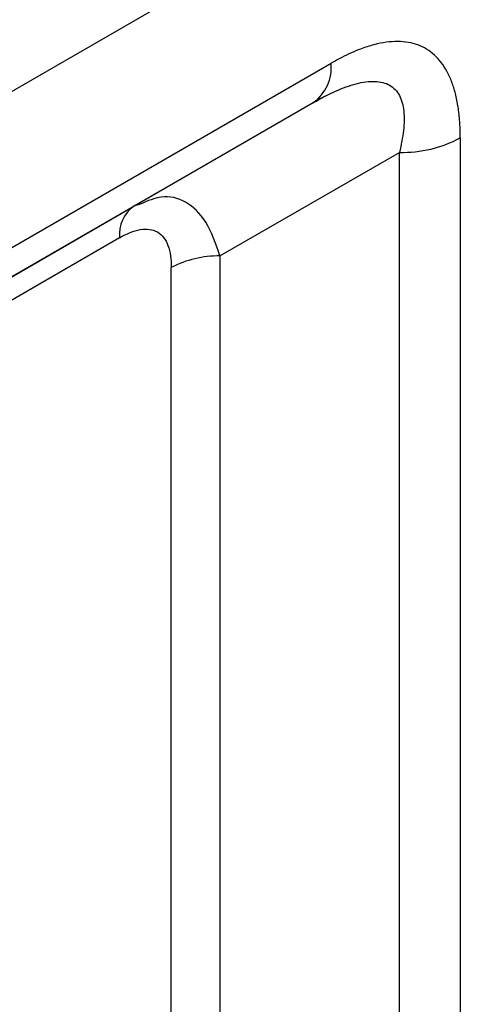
# Model space of a CAD drawing. Header units: millimetres. Extents: x 0 to 1118, y 0 to 864.
# Tile 172 of 256: x 901.3 to 903.86, y 632.2 to 637.92. Entities that reach past the tile are written whole.
import ezdxf

# ---------------------------------------------------------------- set-up
doc = ezdxf.new("R2010")
doc.units = ezdxf.units.MM

msp = doc.modelspace()

# ---------------------------------------------------------------- linework, layer by layer
at = {"color": 7, "linetype": 'Continuous', "lineweight": 25}
for p, q in [((903.2199, 638.6375), (900.394, 637.0061)), ((900.394, 636.0999), (903.1061, 637.6656)), ((903.0251, 637.4523), (903.1315, 637.5028)), ((903.0026, 637.4367), (900.2904, 635.871)), ((903.0026, 637.4367), (901.9611, 636.8354)), ((903.8561, 637.2325), (903.8561, 614.3862)), ((902.4611, 636.5467), (903.5026, 637.148)), ((903.5026, 614.3017), (903.5026, 637.148)), ((899.5498, 635.4434), (901.9611, 636.8354)), ((902.0029, 636.8495), (901.9611, 636.8354)), ((901.8783, 636.6523), (899.467, 635.2603)), ((902.4611, 636.5467), (902.4611, 614.903)), ((902.1783, 614.8353), (902.1783, 636.479))]:
    msp.add_line(p, q, dxfattribs=at)
for centre, radius, start, end in [((902.8558, 637.641), 0.2515, 305.6981, 5.6204), ((903.517, 637.8693), 0.7215, 268.8559, 298.0402), ((902.0786, 636.672), 0.2012, 125.7102, 185.6185), ((902.4496, 635.9696), 0.5772, 88.8559, 118.0402)]:
    msp.add_arc(centre, radius, start, end, dxfattribs=at)
for points, knots in [([(903.8561, 637.2325), (903.856, 637.2437), (903.8559, 637.2657), (903.8547, 637.2976), (903.853, 637.328), (903.8505, 637.3569), (903.8475, 637.3842), (903.8413, 637.4293), (903.8295, 637.4885), (903.8078, 637.5585), (903.7803, 637.6193), (903.7355, 637.6886), (903.6644, 637.7537), (903.5742, 637.7865), (903.4926, 637.7934), (903.426, 637.7888), (903.3532, 637.774), (903.2855, 637.7521), (903.2227, 637.7261), (903.166, 637.6991), (903.1266, 637.677), (903.1061, 637.6656)], [0, 0, 0, 0, 0.024333, 0.047871, 0.070605, 0.092529, 0.113641, 0.133941, 0.199198, 0.259328, 0.320587, 0.378412, 0.493603, 0.608602, 0.666771, 0.728468, 0.7903, 0.857714, 0.901423, 0.948863, 1, 1, 1, 1]), ([(903.0026, 637.4367), (903.0461, 637.4618), (903.0891, 637.4842), (903.173, 637.5216), (903.2138, 637.5366), (903.2911, 637.5566), (903.3275, 637.5616), (903.393, 637.5592), (903.4219, 637.5518), (903.4699, 637.5241), (903.4888, 637.5039), (903.5159, 637.4528), (903.5241, 637.422), (903.5315, 637.3532), (903.5306, 637.3152), (903.5216, 637.2345), (903.5134, 637.1919), (903.5026, 637.148)], [0, 0, 0, 0, 0.125, 0.125, 0.25, 0.25, 0.375, 0.375, 0.5, 0.5, 0.625, 0.625, 0.75, 0.75, 0.875, 0.875, 1, 1, 1, 1]), ([(901.8783, 636.6523), (901.9199, 636.6763), (901.9608, 636.6932), (902.0361, 636.7063), (902.0703, 636.7021), (902.1254, 636.6703), (902.1461, 636.6428), (902.1725, 636.571), (902.1783, 636.527), (902.1783, 636.479)], [0, 0, 0, 0, 0.25, 0.25, 0.5, 0.5, 0.75, 0.75, 1, 1, 1, 1])]:
    msp.add_open_spline(points, degree=3, knots=knots, dxfattribs=at)
at = {"color": 8, "linetype": 'Continuous', "lineweight": 25}
msp.add_open_spline([(902.4611, 636.5467), (902.4367, 636.6175), (902.3895, 636.7547), (902.2661, 636.8706), (902.1327, 636.9056), (902.0421, 636.8665), (902.0029, 636.8495)], degree=3, knots=[0, 0, 0, 0, 0.280461, 0.543045, 0.80182, 1, 1, 1, 1], dxfattribs=at)

doc.saveas('drawing.dxf')
